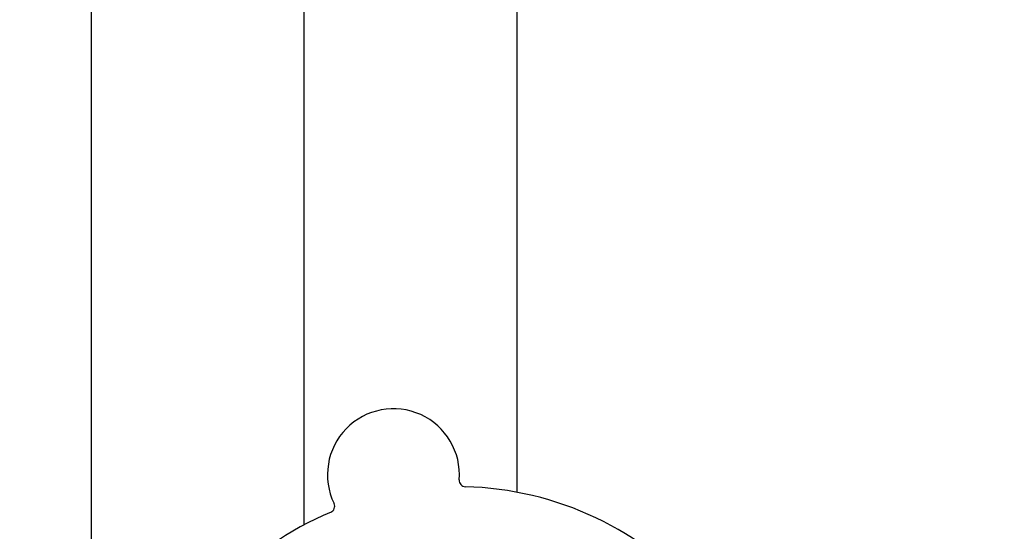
# Model space of a CAD drawing. Header units: inches. Extents: x 5 to 1128, y -85 to 748.
# Tile 55 of 256: x 125.58 to 130.43, y 228.51 to 231.03. Entities that reach past the tile are written whole.
import ezdxf

# ---------------------------------------------------------------- set-up
doc = ezdxf.new("R2010")
doc.units = ezdxf.units.IN
doc.header["$LTSCALE"] = 32
doc.header["$MEASUREMENT"] = 0
doc.layers.add('Dimension (ANSI)', color=7, linetype='Continuous', lineweight=25)
doc.layers.add('Visible (ANSI)', color=7, linetype='Continuous', lineweight=30)
doc.styles.add('Note Text (ANSI)', font='tahoma.ttf')
doc.dimstyles.new('SB Fraction-16 (ANSI)', dxfattribs={"dimscale": 32, "dimtxt": 0.125, "dimasz": 0.098425, "dimexe": 0.125, "dimexo": 0.0625, "dimgap": 0.031496, "dimtad": 0, "dimtih": 1, "dimtoh": 1, "dimdec": 4, "dimrnd": 1e-08, "dimzin": 0, "dimdsep": 46, "dimlunit": 5, "dimtxsty": 'Note Text (ANSI)', "dimcen": 0.09, "dimdle": 0.393701, "dimclrd": 256, "dimclre": 256, "dimclrt": 256, "dimadec": 0, "dimazin": 3, "dimtfac": 0.96, "dimtofl": 0, "dimtmove": 0, "dimatfit": 3, "dimfxl": 1, "dimfrac": 2, "dimtolj": 1, "dimtzin": 12, "dimlwd": -1, "dimlwe": -1, "dimarcsym": 0})

# ---------------------------------------------------------------- blocks, each defined once
blk = doc.blocks.new('*D16')
at = {"layer": 'Defpoints', "color": 0, "transparency": 16777216}
for p in [(170.8073, 474.9837), (79.917, 156.272), (130.8698, 156.272)]:
    blk.add_point(p, dxfattribs=at)
at = {"layer": 'Dimension (ANSI)', "transparency": 16777216}
for p, q in [((168.8073, 474.9837), (75.917, 474.9837)), ((79.917, 471.8341), (79.917, 330.6609)), ((79.917, 159.4216), (79.917, 323.5948)), ((128.8698, 156.272), (75.917, 156.272))]:
    blk.add_line(p, q, dxfattribs=at)
for points in [[(79.3921, 471.8341), (80.4419, 471.8341), (79.917, 474.9837)], [(79.3921, 159.4216), (80.4419, 159.4216), (79.917, 156.272)]]:
    blk.add_solid(points, dxfattribs=at)
at = {"layer": 'Dimension (ANSI)', "transparency": 16777216, "insert": (67.7142, 329.653), "char_height": 4, "attachment_point": 1, "style": 'Note Text (ANSI)'}
blk.add_mtext('\\A1;318 11/16', dxfattribs=at)

msp = doc.modelspace()

# ---------------------------------------------------------------- linework, layer by layer
at = {"layer": 'Visible (ANSI)'}
for p, q in [((126.978, 282.60308), (126.978, 228.54487)), ((128.028, 282.60308), (128.028, 228.70677)), ((125.93226, 227.64827), (125.93226, 251.04617))]:
    msp.add_line(p, q, dxfattribs=at)
for centre, radius, start, end in [((127.42017, 228.79245), 0.325, 355.56477, 205.80207), ((127.77535, 228.7649), 0.03125, 175.56477, 268.51231), ((127.733, 227.1342), 1.6, 40.81714, 88.5497), ((127.09944, 228.63739), 0.03125, 292.85452, 25.80207), ((127.733, 227.1342), 1.6, 112.81714, 160.5497)]:
    msp.add_arc(centre, radius, start, end, dxfattribs=at)

# ---------------------------------------------------------------- dimensions: what is measured, and where the dimension line sits
at = {"layer": 'Dimension (ANSI)'}
dim = msp.add_linear_dim(base=(79.91701, 156.27197), p1=(170.80726, 474.98367), p2=(130.86976, 156.27197), angle=270, dimstyle='SB Fraction-16 (ANSI)', override={"dimgap": 0.031496, "dimdec": 4, "dimtol": 0, "dimlim": 0, "dimtp": 0, "dimtm": 0, "dimtdec": 2, "dimatfit": 1}, dxfattribs=at)
dim.commit()
dim.dimension.update_dxf_attribs({"geometry": '*D16', "text_midpoint": (79.91701, 327.12782), "dimtype": 160})

doc.saveas('drawing.dxf')
